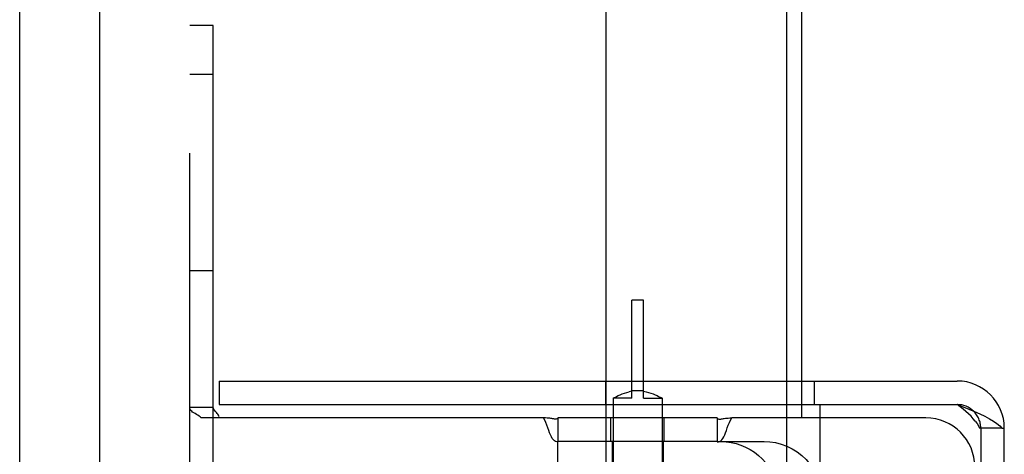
# Model space of a CAD drawing. Header units: inches. Extents: x 0 to 283, y 0 to 183.
# Tile 80 of 99: x 155.33 to 157.84, y 95.24 to 96.34. Entities that reach past the tile are written whole.
import ezdxf

# ---------------------------------------------------------------- set-up
doc = ezdxf.new("R2010")
doc.units = ezdxf.units.IN
doc.header["$LTSCALE"] = 15.583333
doc.header["$MEASUREMENT"] = 0
doc.linetypes.add('HIDDEN', pattern=[0.2, 0.1, -0.1])
doc.layers.get('0').update_dxf_attribs({"linetype": 'CONTINUOUS'})
doc.layers.add('DEFAULT_2', color=8, linetype='HIDDEN')
doc.layers.add('RIGHTHAND_DOOR_ASSEMBLY', color=7, linetype='CONTINUOUS')

msp = doc.modelspace()

# ---------------------------------------------------------------- linework, layer by layer
at = {"color": 7, "linetype": 'Continuous'}
for p, q in [((155.5356, 57.1099), (155.5356, 130.5474)), ((157.2856, 51.9537), (157.2856, 130.3287)), ((157.2856, 95.3627), (157.3696, 95.3627)), ((157.8337, 95.3027), (157.8396, 95.3027))]:
    msp.add_line(p, q, dxfattribs=at)
at = {"color": 3, "linetype": 'Continuous'}
for p, q in [((157.3242, 95.4227), (157.3242, 96.4973)), ((157.2856, 95.4227), (157.7196, 95.4227)), ((157.3242, 95.3287), (157.3242, 95.3627)), ((157.3696, 95.3627), (157.3696, 95.2062)), ((157.3696, 95.3627), (157.7196, 95.3627)), ((157.3696, 95.3287), (157.2856, 95.3287)), ((157.8396, 92.3547), (157.8396, 95.3027))]:
    msp.add_line(p, q, dxfattribs=at)
for points in [[(157.7196, 95.3627), (157.7347, 95.3567), (157.7495, 95.3507)], [(157.7495, 95.3507), (157.7638, 95.3447), (157.7774, 95.3387), (157.7902, 95.3327), (157.8018, 95.3267), (157.8121, 95.3207), (157.8209, 95.3147), (157.8282, 95.3087), (157.8337, 95.3027)]]:
    msp.add_lwpolyline(points, dxfattribs=at)
at = {"color": 7, "linetype": 'Continuous'}
msp.add_lwpolyline([(157.2856, 95.2566), (157.2989, 95.25), (157.3117, 95.2421), (157.3236, 95.2328), (157.3346, 95.2224), (157.3445, 95.2109), (157.3479, 95.2062)], dxfattribs=at)
at = {"color": 3, "linetype": 'Continuous'}
msp.add_arc((157.7196, 95.3027), 0.12, 0, 90, dxfattribs=at)
at = {"color": 7, "linetype": 'Continuous'}
msp.add_arc((157.7196, 95.3027), 0.06, 45.8413, 90, dxfattribs=at)
at = {"layer": 'DEFAULT_2', "color": 8, "linetype": 'HIDDEN'}
for p, q in [((156.8242, 96.7277), (156.8242, 94.9227)), ((155.7646, 91.3287), (155.7646, 96.3287)), ((155.8246, 96.3287), (155.7646, 96.3287)), ((155.8246, 95.1412), (155.8246, 96.3287)), ((155.8246, 96.2037), (155.7646, 96.2037)), ((155.8246, 95.7037), (155.7646, 95.7037)), ((156.8906, 95.3787), (156.8906, 95.6287)), ((156.9206, 95.6287), (156.8906, 95.6287)), ((156.9206, 95.3787), (156.9206, 95.6287)), ((155.8396, 95.4227), (155.8396, 95.3627)), ((155.8396, 95.4227), (157.2856, 95.4227)), ((156.824, 95.4227), (156.824, 95.3627)), ((157.3242, 95.3627), (157.3242, 95.4227)), ((157.3552, 95.4227), (157.3552, 95.3627)), ((156.8435, 95.3789), (156.8464, 95.3805)), ((156.8463, 95.3805), (156.8489, 95.3819)), ((156.8489, 95.3818), (156.8522, 95.3835)), ((156.8522, 95.3835), (156.8562, 95.3855)), ((156.8562, 95.3855), (156.8609, 95.3876)), ((156.8608, 95.3876), (156.8662, 95.3898)), ((156.8661, 95.3898), (156.8719, 95.3919)), ((156.8718, 95.3919), (156.878, 95.3938)), ((156.8779, 95.3938), (156.8842, 95.3954)), ((156.8906, 95.3967), (156.8842, 95.3954)), ((156.9206, 95.3979), (156.8906, 95.3979)), ((156.9206, 95.3967), (156.927, 95.3954)), ((156.927, 95.3954), (156.9333, 95.3938)), ((156.9332, 95.3938), (156.9394, 95.3919)), ((156.9393, 95.3919), (156.9451, 95.3898)), ((156.945, 95.3898), (156.9504, 95.3876)), ((156.9503, 95.3876), (156.9551, 95.3855)), ((156.955, 95.3855), (156.9591, 95.3835)), ((156.959, 95.3835), (156.9623, 95.3818)), ((156.9623, 95.3819), (156.9649, 95.3805)), ((156.9667, 95.3795), (156.9678, 95.3789)), ((155.8246, 95.3549), (155.7646, 95.3549)), ((155.8396, 95.3627), (157.2856, 95.3627)), ((156.8435, 95.3789), (156.8431, 95.3787)), ((156.8431, 95.3787), (156.8431, 91.9287)), ((156.8906, 95.3787), (156.8431, 95.3787)), ((156.9206, 95.3787), (156.9681, 95.3787)), ((156.9681, 95.3787), (156.9681, 91.9287)), ((155.833, 95.3422), (155.8311, 95.3441)), ((156.6659, 95.3287), (155.7937, 95.3287)), ((156.7026, 95.3287), (156.7026, 95.2687)), ((157.1086, 95.3287), (156.7026, 95.3287)), ((156.8376, 95.2687), (156.8376, 95.3287)), ((156.9736, 95.2687), (156.9736, 95.3287)), ((157.1086, 95.3287), (157.1086, 95.2687)), ((157.1173, 95.3255), (157.1192, 95.326)), ((157.1292, 95.3276), (157.1325, 95.3279)), ((157.1393, 95.3166), (157.1422, 95.3229)), ((157.2856, 95.3287), (157.1454, 95.3287)), ((157.3242, 92.3287), (157.3242, 95.3287)), ((157.6396, 95.3287), (157.3696, 95.3287)), ((156.6793, 95.2968), (156.6771, 95.3032)), ((157.8337, 95.3027), (157.7767, 95.3027)), ((157.7796, 95.3027), (157.7796, 92.3547)), ((156.7026, 95.1907), (156.7026, 95.2687)), ((156.7026, 95.2687), (156.7026, 95.268)), ((157.1086, 95.2687), (156.7026, 95.2687)), ((156.7026, 95.2687), (156.7026, 95.2687)), ((156.8406, 95.2687), (156.8406, 95.1907)), ((156.9706, 95.2687), (156.9706, 95.1907)), ((157.1086, 95.2687), (157.1086, 95.268)), ((157.1086, 95.2687), (157.2277, 95.2687))]:
    msp.add_line(p, q, dxfattribs=at)
for points in [[(156.9681, 95.3787), (156.9678, 95.3789), (156.9649, 95.3805)], [(155.7817, 95.3375), (155.7783, 95.3395), (155.7751, 95.3415), (155.7722, 95.3435), (155.7697, 95.3456), (155.7674, 95.3479), (155.7658, 95.3503), (155.7649, 95.3526), (155.7646, 95.3549)], [(155.8391, 95.3287), (155.8393, 95.331), (155.8389, 95.3334), (155.838, 95.3359), (155.8365, 95.3382), (155.8349, 95.3402), (155.833, 95.3422), (155.8311, 95.3441), (155.8292, 95.3461), (155.8274, 95.3482), (155.8259, 95.3503), (155.8249, 95.3525), (155.8246, 95.3549)], [(157.7658, 95.3207), (157.7607, 95.3267), (157.7549, 95.3327), (157.7485, 95.3387), (157.7417, 95.3447), (157.7345, 95.3507), (157.7271, 95.3567), (157.7196, 95.3627)], [(155.7913, 95.3311), (155.7884, 95.3333), (155.7851, 95.3355), (155.7817, 95.3376), (155.7783, 95.3395)], [(155.7937, 95.3287), (155.7913, 95.3311), (155.7884, 95.3333), (155.7851, 95.3355)], [(156.6746, 95.3099), (156.6719, 95.3166), (156.669, 95.3229), (156.6659, 95.3287)], [(156.6771, 95.3032), (156.6746, 95.3099), (156.6719, 95.3166), (156.669, 95.3229), (156.6659, 95.3287)], [(156.6787, 95.3279), (156.675, 95.3282), (156.6707, 95.3285), (156.6659, 95.3287)], [(156.692, 95.326), (156.6907, 95.3262), (156.6891, 95.3266), (156.6872, 95.3269), (156.6848, 95.3273), (156.682, 95.3276), (156.6787, 95.3279), (156.675, 95.3282), (156.6707, 95.3285)], [(156.7001, 95.3264), (156.6984, 95.3257), (156.6971, 95.3254), (156.6962, 95.3252), (156.6954, 95.3252), (156.6947, 95.3253), (156.6939, 95.3255), (156.692, 95.326)], [(156.7026, 95.3274), (156.7001, 95.3264), (156.6984, 95.3257), (156.6971, 95.3254), (156.6962, 95.3252)], [(157.1086, 95.268), (157.1115, 95.2679), (157.1145, 95.2685), (157.1175, 95.27), (157.1203, 95.2726), (157.123, 95.2761), (157.1254, 95.2805), (157.1276, 95.2854), (157.1297, 95.2908), (157.1319, 95.2968), (157.1341, 95.3032), (157.1366, 95.3099), (157.1393, 95.3166), (157.1422, 95.3229), (157.1454, 95.3287)], [(157.1086, 95.3274), (157.1111, 95.3264), (157.1128, 95.3257), (157.1141, 95.3254), (157.115, 95.3252), (157.1158, 95.3252), (157.1165, 95.3253), (157.1173, 95.3255)], [(157.1111, 95.3264), (157.1128, 95.3257), (157.1141, 95.3254), (157.115, 95.3252)], [(157.1182, 95.3257), (157.1192, 95.326), (157.1205, 95.3262), (157.1221, 95.3266), (157.124, 95.3269), (157.1264, 95.3273), (157.1292, 95.3276), (157.1325, 95.3279), (157.1362, 95.3282), (157.1405, 95.3285)], [(157.1362, 95.3282), (157.1405, 95.3285), (157.1454, 95.3287)], [(157.7658, 95.3207), (157.7703, 95.3147), (157.7739, 95.3087), (157.7767, 95.3027)], [(156.6836, 95.2854), (156.6815, 95.2908), (156.6793, 95.2968)], [(156.7026, 95.268), (156.6997, 95.2679), (156.6967, 95.2685), (156.6937, 95.27), (156.6909, 95.2726), (156.6883, 95.2761), (156.6858, 95.2805), (156.6836, 95.2854), (156.6815, 95.2908)], [(157.1181, 95.2687), (157.131, 95.2681), (157.1438, 95.2664), (157.1564, 95.2635), (157.1687, 95.2596), (157.1807, 95.2545), (157.1922, 95.2484), (157.2031, 95.2413), (157.2135, 95.2332), (157.2231, 95.2243), (157.232, 95.2145)], [(157.2277, 95.2687), (157.2426, 95.2679), (157.2572, 95.2657), (157.2716, 95.2619), (157.2855, 95.2567), (157.2856, 95.2566)]]:
    msp.add_lwpolyline(points, dxfattribs=at)
for centre, radius, end in [((157.7196, 95.3027), 0.06, 45.8413), ((157.6396, 95.2037), 0.125, 90)]:
    msp.add_arc(centre, radius, 0, end, dxfattribs=at)
at = {"layer": 'RIGHTHAND_DOOR_ASSEMBLY', "color": 3, "linetype": 'Continuous'}
msp.add_line((155.3316, 84.7862), (155.3316, 102.8712), dxfattribs=at)

doc.saveas('drawing.dxf')
